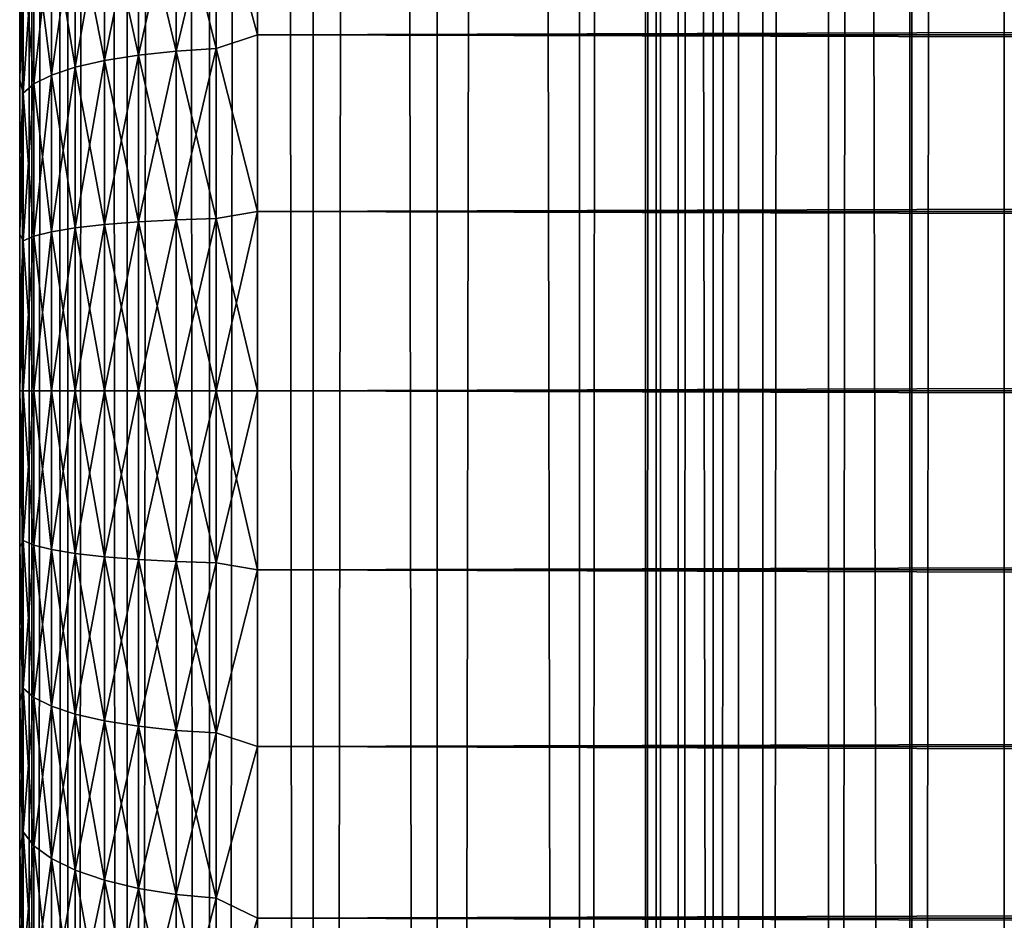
# Model space of a CAD drawing. Extents: x -265 to 265, y 0 to 747.
# Tile 44 of 256: x -265 to -256.72, y 155.55 to 163.12. Entities that reach past the tile are written whole.
import ezdxf

# ---------------------------------------------------------------- set-up
doc = ezdxf.new("R2010")
doc.units = 0
doc.header["$LTSCALE"] = 65.185185
for name, color, linetype in [('34', 7, 'CONTINUOUS'), ('35', 7, 'CONTINUOUS'), ('36', 7, 'CONTINUOUS'), ('37', 7, 'CONTINUOUS'), ('38', 7, 'CONTINUOUS'), ('51', 7, 'CONTINUOUS'), ('52', 7, 'CONTINUOUS')]:
    doc.layers.add(name, color=color, linetype=linetype)

msp = doc.modelspace()

# ---------------------------------------------------------------- linework, layer by layer
at = {"layer": '34', "color": 7, "linetype": 'CONTINUOUS'}
for points in [[(-265, 163.2446, 17.5139), (-265, 162.6112, 17.3299), (-265, 163.2446, 37.4861), (-265, 163.2446, 17.5139)], [(-265, 163.2446, 37.4861), (-265, 162.6112, 17.3299), (-265, 162.6112, 37.6701), (-265, 163.2446, 37.4861)], [(-265, 162.6112, 17.3299), (-265, 161.9674, 17.186), (-265, 162.6112, 37.6701), (-265, 162.6112, 17.3299)], [(-265, 162.6112, 37.6701), (-265, 161.9674, 17.186), (-265, 161.9674, 37.814), (-265, 162.6112, 37.6701)], [(-265, 161.9674, 17.186), (-265, 161.3159, 17.0828), (-265, 161.9674, 37.814), (-265, 161.9674, 17.186)], [(-265, 161.9674, 37.814), (-265, 161.3159, 17.0828), (-265, 161.3159, 37.9172), (-265, 161.9674, 37.814)], [(-265, 161.3159, 17.0828), (-265, 160.6592, 17.0207), (-265, 161.3159, 37.9172), (-265, 161.3159, 17.0828)], [(-265, 161.3159, 37.9172), (-265, 160.6592, 17.0207), (-265, 160.6592, 37.9793), (-265, 161.3159, 37.9172)], [(-265, 160.6592, 17.0207), (-265, 160, 17), (-265, 160.6592, 37.9793), (-265, 160.6592, 17.0207)], [(-265, 160.6592, 37.9793), (-265, 160, 17), (-265, 160, 38), (-265, 160.6592, 37.9793)], [(-265, 160, 38), (-265, 160, 17), (-265, 159.3408, 17.0207), (-265, 160, 38)], [(-265, 159.3408, 37.9793), (-265, 160, 38), (-265, 159.3408, 17.0207), (-265, 159.3408, 37.9793)], [(-265, 158.6841, 37.9172), (-265, 159.3408, 37.9793), (-265, 158.6841, 17.0828), (-265, 158.6841, 37.9172)], [(-265, 158.6841, 17.0828), (-265, 159.3408, 37.9793), (-265, 159.3408, 17.0207), (-265, 158.6841, 17.0828)], [(-265, 158.0326, 37.814), (-265, 158.6841, 37.9172), (-265, 158.0326, 17.186), (-265, 158.0326, 37.814)], [(-265, 158.0326, 17.186), (-265, 158.6841, 37.9172), (-265, 158.6841, 17.0828), (-265, 158.0326, 17.186)], [(-265, 157.3888, 37.6701), (-265, 158.0326, 37.814), (-265, 157.3888, 17.3299), (-265, 157.3888, 37.6701)], [(-265, 157.3888, 17.3299), (-265, 158.0326, 37.814), (-265, 158.0326, 17.186), (-265, 157.3888, 17.3299)], [(-265, 156.7554, 37.4861), (-265, 157.3888, 37.6701), (-265, 156.7554, 17.5139), (-265, 156.7554, 37.4861)], [(-265, 156.7554, 17.5139), (-265, 157.3888, 37.6701), (-265, 157.3888, 17.3299), (-265, 156.7554, 17.5139)], [(-265, 156.1347, 37.2627), (-265, 156.7554, 37.4861), (-265, 156.1347, 17.7373), (-265, 156.1347, 37.2627)], [(-265, 156.1347, 17.7373), (-265, 156.7554, 37.4861), (-265, 156.7554, 17.5139), (-265, 156.1347, 17.7373)], [(-265, 155.5294, 37.0007), (-265, 156.1347, 37.2627), (-265, 155.5294, 17.9993), (-265, 155.5294, 37.0007)], [(-265, 155.5294, 17.9993), (-265, 156.1347, 37.2627), (-265, 156.1347, 17.7373), (-265, 155.5294, 17.9993)]]:
    msp.add_3dface(points, dxfattribs=at)
at = {"layer": '35', "color": 7, "linetype": 'CONTINUOUS'}
for points in [[(-263, 164.4326, 39.1877), (-263, 162.9914, 39.6368), (263, 164.4326, 39.1877), (-263, 164.4326, 39.1877)], [(263, 164.4326, 39.1877), (-263, 162.9914, 39.6368), (263, 162.9914, 39.6368), (263, 164.4326, 39.1877)], [(-263, 162.9914, 15.3632), (-263, 164.4326, 15.8123), (263, 162.9914, 15.3632), (-263, 162.9914, 15.3632)], [(263, 162.9914, 15.3632), (-263, 164.4326, 15.8123), (263, 164.4326, 15.8123), (263, 162.9914, 15.3632)], [(-263, 162.9914, 39.6368), (-263, 161.5067, 39.9089), (263, 162.9914, 39.6368), (-263, 162.9914, 39.6368)], [(263, 162.9914, 39.6368), (-263, 161.5067, 39.9089), (263, 161.5067, 39.9089), (263, 162.9914, 39.6368)], [(-263, 161.5067, 15.0911), (-263, 162.9914, 15.3632), (263, 161.5067, 15.0911), (-263, 161.5067, 15.0911)], [(263, 161.5067, 15.0911), (-263, 162.9914, 15.3632), (263, 162.9914, 15.3632), (263, 161.5067, 15.0911)], [(-263, 161.5067, 39.9089), (-263, 160, 40), (263, 161.5067, 39.9089), (-263, 161.5067, 39.9089)], [(263, 161.5067, 39.9089), (-263, 160, 40), (263, 160, 40), (263, 161.5067, 39.9089)], [(-263, 160, 15), (-263, 161.5067, 15.0911), (263, 160, 15), (-263, 160, 15)], [(263, 160, 15), (-263, 161.5067, 15.0911), (263, 161.5067, 15.0911), (263, 160, 15)]]:
    msp.add_3dface(points, dxfattribs=at)
at = {"layer": '36', "color": 7, "linetype": 'CONTINUOUS'}
for points in [[(263, 160, 40), (-263, 160, 40), (-263, 158.4933, 39.9089), (263, 160, 40)], [(-263, 160, 15), (263, 160, 15), (263, 158.4933, 15.0911), (-263, 160, 15)], [(-263, 158.4933, 15.0911), (-263, 160, 15), (263, 158.4933, 15.0911), (-263, 158.4933, 15.0911)], [(263, 160, 40), (-263, 158.4933, 39.9089), (263, 158.4933, 39.9089), (263, 160, 40)], [(-263, 157.0086, 15.3632), (-263, 158.4933, 15.0911), (263, 157.0086, 15.3632), (-263, 157.0086, 15.3632)], [(263, 157.0086, 15.3632), (-263, 158.4933, 15.0911), (263, 158.4933, 15.0911), (263, 157.0086, 15.3632)], [(-263, 158.4933, 39.9089), (-263, 157.0086, 39.6368), (263, 158.4933, 39.9089), (-263, 158.4933, 39.9089)], [(263, 158.4933, 39.9089), (-263, 157.0086, 39.6368), (263, 157.0086, 39.6368), (263, 158.4933, 39.9089)], [(-263, 155.5674, 15.8123), (-263, 157.0086, 15.3632), (263, 155.5674, 15.8123), (-263, 155.5674, 15.8123)], [(263, 155.5674, 15.8123), (-263, 157.0086, 15.3632), (263, 157.0086, 15.3632), (263, 155.5674, 15.8123)], [(-263, 157.0086, 39.6368), (-263, 155.5674, 39.1877), (263, 157.0086, 39.6368), (-263, 157.0086, 39.6368)], [(263, 157.0086, 39.6368), (-263, 155.5674, 39.1877), (263, 155.5674, 39.1877), (263, 157.0086, 39.6368)], [(-263, 154.191, 16.4318), (-263, 155.5674, 15.8123), (263, 154.191, 16.4318), (-263, 154.191, 16.4318)], [(263, 154.191, 16.4318), (-263, 155.5674, 15.8123), (263, 155.5674, 15.8123), (263, 154.191, 16.4318)], [(-263, 155.5674, 39.1877), (-263, 154.191, 38.5682), (263, 155.5674, 39.1877), (-263, 155.5674, 39.1877)], [(263, 155.5674, 39.1877), (-263, 154.191, 38.5682), (263, 154.191, 38.5682), (263, 155.5674, 39.1877)]]:
    msp.add_3dface(points, dxfattribs=at)
at = {"layer": '37', "color": 7, "linetype": 'CONTINUOUS'}
for points in [[(-263, 162.9914, 39.6368), (-263, 164.4326, 39.1877), (-263.3473, 164.2649, 39.2176), (-263, 162.9914, 39.6368)], [(-263, 164.4326, 15.8123), (-263, 162.9914, 15.3632), (-263.3473, 164.2649, 15.7824), (-263, 164.4326, 15.8123)], [(-263.6844, 162.8549, 15.4544), (-264.0006, 164.1835, 16.006), (-263.6844, 164.234, 15.8673), (-263.6844, 162.8549, 15.4544)], [(-264.0006, 164.1835, 38.994), (-264.0006, 162.8208, 39.402), (-263.6844, 164.234, 39.1327), (-264.0006, 164.1835, 38.994)], [(-263.6844, 164.234, 39.1327), (-264.0006, 162.8208, 39.402), (-263.6844, 162.8549, 39.5456), (-263.6844, 164.234, 39.1327)], [(-263.3473, 162.8757, 15.3665), (-263.6844, 164.234, 15.8673), (-263.3473, 164.2649, 15.7824), (-263.3473, 162.8757, 15.3665)], [(-263.6844, 164.234, 39.1327), (-263.6844, 162.8549, 39.5456), (-263.3473, 164.2649, 39.2176), (-263.6844, 164.234, 39.1327)], [(-263.3473, 164.2649, 39.2176), (-263.6844, 162.8549, 39.5456), (-263.3473, 162.8757, 39.6335), (-263.3473, 164.2649, 39.2176)], [(-263.6844, 162.8549, 15.4544), (-263.6844, 164.234, 15.8673), (-263.3473, 162.8757, 15.3665), (-263.6844, 162.8549, 15.4544)], [(-263, 162.9914, 39.6368), (-263.3473, 164.2649, 39.2176), (-263.3473, 162.8757, 39.6335), (-263, 162.9914, 39.6368)], [(-263, 162.9914, 15.3632), (-263.3473, 162.8757, 15.3665), (-263.3473, 164.2649, 15.7824), (-263, 162.9914, 15.3632)], [(-264.0006, 162.8208, 15.598), (-264.2864, 164.115, 16.1942), (-264.0006, 164.1835, 16.006), (-264.0006, 162.8208, 15.598)], [(-264.2864, 164.115, 38.8058), (-264.2864, 162.7746, 39.2071), (-264.0006, 164.1835, 38.994), (-264.2864, 164.115, 38.8058)], [(-264.0006, 164.1835, 38.994), (-264.2864, 162.7746, 39.2071), (-264.0006, 162.8208, 39.402), (-264.0006, 164.1835, 38.994)], [(-264.0006, 162.8208, 15.598), (-264.0006, 164.1835, 16.006), (-263.6844, 162.8549, 15.4544), (-264.0006, 162.8208, 15.598)], [(-264.2864, 162.7746, 15.7929), (-264.533, 164.0305, 16.4262), (-264.2864, 164.115, 16.1942), (-264.2864, 162.7746, 15.7929)], [(-264.533, 164.0305, 38.5738), (-264.533, 162.7177, 38.9669), (-264.2864, 164.115, 38.8058), (-264.533, 164.0305, 38.5738)], [(-264.2864, 164.115, 38.8058), (-264.533, 162.7177, 38.9669), (-264.2864, 162.7746, 39.2071), (-264.2864, 164.115, 38.8058)], [(-264.2864, 162.7746, 15.7929), (-264.2864, 164.115, 16.1942), (-264.0006, 162.8208, 15.598), (-264.2864, 162.7746, 15.7929)], [(-264.533, 162.7177, 16.0331), (-264.7329, 163.9327, 16.695), (-264.533, 164.0305, 16.4262), (-264.533, 162.7177, 16.0331)], [(-264.7329, 163.9327, 38.305), (-264.7329, 162.6517, 38.6885), (-264.533, 164.0305, 38.5738), (-264.7329, 163.9327, 38.305)], [(-264.533, 164.0305, 38.5738), (-264.7329, 162.6517, 38.6885), (-264.533, 162.7177, 38.9669), (-264.533, 164.0305, 38.5738)], [(-264.533, 162.7177, 16.0331), (-264.533, 164.0305, 16.4262), (-264.2864, 162.7746, 15.7929), (-264.533, 162.7177, 16.0331)], [(-264.7329, 162.6517, 16.3115), (-264.8801, 163.8245, 16.9923), (-264.7329, 163.9327, 16.695), (-264.7329, 162.6517, 16.3115)], [(-264.8801, 163.8245, 38.0077), (-264.8801, 162.5788, 38.3807), (-264.7329, 163.9327, 38.305), (-264.8801, 163.8245, 38.0077)], [(-264.7329, 163.9327, 38.305), (-264.8801, 162.5788, 38.3807), (-264.7329, 162.6517, 38.6885), (-264.7329, 163.9327, 38.305)], [(-264.7329, 162.6517, 16.3115), (-264.7329, 163.9327, 16.695), (-264.533, 162.7177, 16.0331), (-264.7329, 162.6517, 16.3115)], [(-264.8801, 162.5788, 16.6193), (-264.97, 163.7092, 17.3091), (-264.8801, 163.8245, 16.9923), (-264.8801, 162.5788, 16.6193)], [(-264.97, 163.7092, 37.6909), (-264.97, 162.501, 38.0526), (-264.8801, 163.8245, 38.0077), (-264.97, 163.7092, 37.6909)], [(-264.8801, 163.8245, 38.0077), (-264.97, 162.501, 38.0526), (-264.8801, 162.5788, 38.3807), (-264.8801, 163.8245, 38.0077)], [(-264.8801, 162.5788, 16.6193), (-264.8801, 163.8245, 16.9923), (-264.7329, 162.6517, 16.3115), (-264.8801, 162.5788, 16.6193)], [(-264.97, 162.501, 16.9474), (-265, 163.2446, 17.5139), (-264.97, 163.7092, 17.3091), (-264.97, 162.501, 16.9474)], [(-265, 163.2446, 37.4861), (-265, 162.6112, 37.6701), (-264.97, 163.7092, 37.6909), (-265, 163.2446, 37.4861)], [(-264.97, 163.7092, 37.6909), (-265, 162.6112, 37.6701), (-264.97, 162.501, 38.0526), (-264.97, 163.7092, 37.6909)], [(-264.97, 162.501, 16.9474), (-264.97, 163.7092, 17.3091), (-264.8801, 162.5788, 16.6193), (-264.97, 162.501, 16.9474)], [(-265, 162.6112, 17.3299), (-265, 163.2446, 17.5139), (-264.97, 162.501, 16.9474), (-265, 162.6112, 17.3299)], [(-263, 161.5067, 39.9089), (-263, 162.9914, 39.6368), (-263.3473, 162.8757, 39.6335), (-263, 161.5067, 39.9089)], [(-263, 162.9914, 15.3632), (-263, 161.5067, 15.0911), (-263.3473, 162.8757, 15.3665), (-263, 162.9914, 15.3632)], [(-263.3473, 161.4476, 15.1147), (-263.6844, 162.8549, 15.4544), (-263.3473, 162.8757, 15.3665), (-263.3473, 161.4476, 15.1147)], [(-263.6844, 162.8549, 39.5456), (-263.6844, 161.4371, 39.7956), (-263.3473, 162.8757, 39.6335), (-263.6844, 162.8549, 39.5456)], [(-263.3473, 162.8757, 39.6335), (-263.6844, 161.4371, 39.7956), (-263.3473, 161.4476, 39.8853), (-263.3473, 162.8757, 39.6335)], [(-263, 161.5067, 39.9089), (-263.3473, 162.8757, 39.6335), (-263.3473, 161.4476, 39.8853), (-263, 161.5067, 39.9089)], [(-263, 161.5067, 15.0911), (-263.3473, 161.4476, 15.1147), (-263.3473, 162.8757, 15.3665), (-263, 161.5067, 15.0911)], [(-264.0006, 161.42, 15.351), (-264.2864, 162.7746, 15.7929), (-264.0006, 162.8208, 15.598), (-264.0006, 161.42, 15.351)], [(-264.2864, 162.7746, 39.2071), (-264.2864, 161.3968, 39.4501), (-264.0006, 162.8208, 39.402), (-264.2864, 162.7746, 39.2071)], [(-264.0006, 162.8208, 39.402), (-264.2864, 161.3968, 39.4501), (-264.0006, 161.42, 39.649), (-264.0006, 162.8208, 39.402)], [(-263.6844, 161.4371, 15.2044), (-264.0006, 162.8208, 15.598), (-263.6844, 162.8549, 15.4544), (-263.6844, 161.4371, 15.2044)], [(-264.0006, 162.8208, 39.402), (-264.0006, 161.42, 39.649), (-263.6844, 162.8549, 39.5456), (-264.0006, 162.8208, 39.402)], [(-263.6844, 162.8549, 39.5456), (-264.0006, 161.42, 39.649), (-263.6844, 161.4371, 39.7956), (-263.6844, 162.8549, 39.5456)], [(-264.0006, 161.42, 15.351), (-264.0006, 162.8208, 15.598), (-263.6844, 161.4371, 15.2044), (-264.0006, 161.42, 15.351)], [(-263.6844, 161.4371, 15.2044), (-263.6844, 162.8549, 15.4544), (-263.3473, 161.4476, 15.1147), (-263.6844, 161.4371, 15.2044)], [(-264.533, 161.3681, 15.7952), (-264.7329, 162.6517, 16.3115), (-264.533, 162.7177, 16.0331), (-264.533, 161.3681, 15.7952)], [(-264.7329, 162.6517, 38.6885), (-264.7329, 161.3349, 38.9207), (-264.533, 162.7177, 38.9669), (-264.7329, 162.6517, 38.6885)], [(-264.533, 162.7177, 38.9669), (-264.7329, 161.3349, 38.9207), (-264.533, 161.3681, 39.2048), (-264.533, 162.7177, 38.9669)], [(-264.2864, 161.3968, 15.5499), (-264.533, 162.7177, 16.0331), (-264.2864, 162.7746, 15.7929), (-264.2864, 161.3968, 15.5499)], [(-264.533, 162.7177, 38.9669), (-264.533, 161.3681, 39.2048), (-264.2864, 162.7746, 39.2071), (-264.533, 162.7177, 38.9669)], [(-264.2864, 162.7746, 39.2071), (-264.533, 161.3681, 39.2048), (-264.2864, 161.3968, 39.4501), (-264.2864, 162.7746, 39.2071)], [(-264.533, 161.3681, 15.7952), (-264.533, 162.7177, 16.0331), (-264.2864, 161.3968, 15.5499), (-264.533, 161.3681, 15.7952)], [(-264.2864, 161.3968, 15.5499), (-264.2864, 162.7746, 15.7929), (-264.0006, 161.42, 15.351), (-264.2864, 161.3968, 15.5499)], [(-264.7329, 161.3349, 16.0793), (-264.8801, 162.5788, 16.6193), (-264.7329, 162.6517, 16.3115), (-264.7329, 161.3349, 16.0793)], [(-264.8801, 162.5788, 38.3807), (-264.8801, 161.2982, 38.6065), (-264.7329, 162.6517, 38.6885), (-264.8801, 162.5788, 38.3807)], [(-264.7329, 162.6517, 38.6885), (-264.8801, 161.2982, 38.6065), (-264.7329, 161.3349, 38.9207), (-264.7329, 162.6517, 38.6885)], [(-264.7329, 161.3349, 16.0793), (-264.7329, 162.6517, 16.3115), (-264.533, 161.3681, 15.7952), (-264.7329, 161.3349, 16.0793)], [(-265, 161.9674, 17.186), (-265, 162.6112, 17.3299), (-264.97, 162.501, 16.9474), (-265, 161.9674, 17.186)], [(-265, 162.6112, 37.6701), (-265, 161.9674, 37.814), (-264.97, 162.501, 38.0526), (-265, 162.6112, 37.6701)], [(-264.8801, 161.2982, 16.3935), (-264.97, 162.501, 16.9474), (-264.8801, 162.5788, 16.6193), (-264.8801, 161.2982, 16.3935)], [(-264.97, 162.501, 38.0526), (-264.97, 161.259, 38.2716), (-264.8801, 162.5788, 38.3807), (-264.97, 162.501, 38.0526)], [(-264.8801, 162.5788, 38.3807), (-264.97, 161.259, 38.2716), (-264.8801, 161.2982, 38.6065), (-264.8801, 162.5788, 38.3807)], [(-264.8801, 161.2982, 16.3935), (-264.8801, 162.5788, 16.6193), (-264.7329, 161.3349, 16.0793), (-264.8801, 161.2982, 16.3935)], [(-264.97, 161.259, 16.7284), (-265, 161.9674, 17.186), (-264.97, 162.501, 16.9474), (-264.97, 161.259, 16.7284)], [(-265, 161.9674, 37.814), (-265, 161.3159, 37.9172), (-264.97, 162.501, 38.0526), (-265, 161.9674, 37.814)], [(-264.97, 162.501, 38.0526), (-265, 161.3159, 37.9172), (-264.97, 161.259, 38.2716), (-264.97, 162.501, 38.0526)], [(-264.97, 161.259, 16.7284), (-264.97, 162.501, 16.9474), (-264.8801, 161.2982, 16.3935), (-264.97, 161.259, 16.7284)], [(-265, 161.3159, 17.0828), (-265, 161.9674, 17.186), (-264.97, 161.259, 16.7284), (-265, 161.3159, 17.0828)], [(-263, 160, 40), (-263, 161.5067, 39.9089), (-263.3473, 160, 39.9696), (-263, 160, 40)], [(-263.3473, 160, 39.9696), (-263, 161.5067, 39.9089), (-263.3473, 161.4476, 39.8853), (-263.3473, 160, 39.9696)], [(-263, 161.5067, 15.0911), (-263, 160, 15), (-263.3473, 161.4476, 15.1147), (-263, 161.5067, 15.0911)], [(-264.533, 160, 39.2845), (-264.2864, 160, 39.5314), (-264.2864, 161.3968, 39.4501), (-264.533, 160, 39.2845)], [(-264.533, 161.3681, 39.2048), (-264.533, 160, 39.2845), (-264.2864, 161.3968, 39.4501), (-264.533, 161.3681, 39.2048)], [(-264.2864, 160, 15.4686), (-264.533, 161.3681, 15.7952), (-264.2864, 161.3968, 15.5499), (-264.2864, 160, 15.4686)], [(-264.2864, 160, 39.5314), (-264.0006, 160, 39.7317), (-264.0006, 161.42, 39.649), (-264.2864, 160, 39.5314)], [(-264.2864, 161.3968, 39.4501), (-264.2864, 160, 39.5314), (-264.0006, 161.42, 39.649), (-264.2864, 161.3968, 39.4501)], [(-264.0006, 160, 15.2683), (-264.2864, 161.3968, 15.5499), (-264.0006, 161.42, 15.351), (-264.0006, 160, 15.2683)], [(-264.0006, 160, 15.2683), (-264.2864, 160, 15.4686), (-264.2864, 161.3968, 15.5499), (-264.0006, 160, 15.2683)], [(-264.0006, 160, 39.7317), (-263.6844, 160, 39.8793), (-263.6844, 161.4371, 39.7956), (-264.0006, 160, 39.7317)], [(-264.0006, 161.42, 39.649), (-264.0006, 160, 39.7317), (-263.6844, 161.4371, 39.7956), (-264.0006, 161.42, 39.649)], [(-263.6844, 160, 15.1207), (-264.0006, 161.42, 15.351), (-263.6844, 161.4371, 15.2044), (-263.6844, 160, 15.1207)], [(-263.6844, 160, 15.1207), (-264.0006, 160, 15.2683), (-264.0006, 161.42, 15.351), (-263.6844, 160, 15.1207)], [(-263.6844, 160, 39.8793), (-263.3473, 160, 39.9696), (-263.3473, 161.4476, 39.8853), (-263.6844, 160, 39.8793)], [(-263.6844, 161.4371, 39.7956), (-263.6844, 160, 39.8793), (-263.3473, 161.4476, 39.8853), (-263.6844, 161.4371, 39.7956)], [(-263.3473, 160, 15.0304), (-263.6844, 161.4371, 15.2044), (-263.3473, 161.4476, 15.1147), (-263.3473, 160, 15.0304)], [(-263.3473, 160, 15.0304), (-263.6844, 160, 15.1207), (-263.6844, 161.4371, 15.2044), (-263.3473, 160, 15.0304)], [(-263, 160, 15), (-263.3473, 160, 15.0304), (-263.3473, 161.4476, 15.1147), (-263, 160, 15)], [(-265, 160.6592, 17.0207), (-265, 161.3159, 17.0828), (-264.97, 161.259, 16.7284), (-265, 160.6592, 17.0207)], [(-265, 161.3159, 37.9172), (-265, 160.6592, 37.9793), (-264.97, 161.259, 38.2716), (-265, 161.3159, 37.9172)], [(-264.8801, 160, 38.6821), (-264.7329, 160, 38.9985), (-264.7329, 161.3349, 38.9207), (-264.8801, 160, 38.6821)], [(-264.8801, 161.2982, 38.6065), (-264.8801, 160, 38.6821), (-264.7329, 161.3349, 38.9207), (-264.8801, 161.2982, 38.6065)], [(-264.7329, 160, 16.0015), (-264.8801, 161.2982, 16.3935), (-264.7329, 161.3349, 16.0793), (-264.7329, 160, 16.0015)], [(-264.7329, 160, 38.9985), (-264.533, 160, 39.2845), (-264.533, 161.3681, 39.2048), (-264.7329, 160, 38.9985)], [(-264.7329, 161.3349, 38.9207), (-264.7329, 160, 38.9985), (-264.533, 161.3681, 39.2048), (-264.7329, 161.3349, 38.9207)], [(-264.533, 160, 15.7155), (-264.7329, 161.3349, 16.0793), (-264.533, 161.3681, 15.7952), (-264.533, 160, 15.7155)], [(-264.533, 160, 15.7155), (-264.7329, 160, 16.0015), (-264.7329, 161.3349, 16.0793), (-264.533, 160, 15.7155)], [(-264.2864, 160, 15.4686), (-264.533, 160, 15.7155), (-264.533, 161.3681, 15.7952), (-264.2864, 160, 15.4686)], [(-264.97, 160, 16.6551), (-265, 160.6592, 17.0207), (-264.97, 161.259, 16.7284), (-264.97, 160, 16.6551)], [(-265, 160.6592, 37.9793), (-265, 160, 38), (-264.97, 161.259, 38.2716), (-265, 160.6592, 37.9793)], [(-265, 160, 38), (-264.97, 160, 38.3449), (-264.97, 161.259, 38.2716), (-265, 160, 38)], [(-264.97, 160, 38.3449), (-264.8801, 160, 38.6821), (-264.8801, 161.2982, 38.6065), (-264.97, 160, 38.3449)], [(-264.97, 161.259, 38.2716), (-264.97, 160, 38.3449), (-264.8801, 161.2982, 38.6065), (-264.97, 161.259, 38.2716)], [(-264.8801, 160, 16.3179), (-264.97, 161.259, 16.7284), (-264.8801, 161.2982, 16.3935), (-264.8801, 160, 16.3179)], [(-264.8801, 160, 16.3179), (-264.97, 160, 16.6551), (-264.97, 161.259, 16.7284), (-264.8801, 160, 16.3179)], [(-264.7329, 160, 16.0015), (-264.8801, 160, 16.3179), (-264.8801, 161.2982, 16.3935), (-264.7329, 160, 16.0015)], [(-265, 160, 17), (-265, 160.6592, 17.0207), (-264.97, 160, 16.6551), (-265, 160, 17)]]:
    msp.add_3dface(points, dxfattribs=at)
at = {"layer": '38', "color": 7, "linetype": 'CONTINUOUS'}
for points in [[(-265, 159.3408, 17.0207), (-265, 160, 17), (-264.97, 158.741, 16.7284), (-265, 159.3408, 17.0207)], [(-264.97, 158.741, 16.7284), (-265, 160, 17), (-264.97, 160, 16.6551), (-264.97, 158.741, 16.7284)], [(-265, 160, 38), (-265, 159.3408, 37.9793), (-264.97, 160, 38.3449), (-265, 160, 38)], [(-264.97, 160, 38.3449), (-265, 159.3408, 37.9793), (-264.97, 158.741, 38.2716), (-264.97, 160, 38.3449)], [(-264.97, 160, 38.3449), (-264.97, 158.741, 38.2716), (-264.8801, 160, 38.6821), (-264.97, 160, 38.3449)], [(-264.8801, 160, 38.6821), (-264.97, 158.741, 38.2716), (-264.8801, 158.7018, 38.6065), (-264.8801, 160, 38.6821)], [(-264.97, 158.741, 16.7284), (-264.97, 160, 16.6551), (-264.8801, 158.7018, 16.3935), (-264.97, 158.741, 16.7284)], [(-264.8801, 158.7018, 16.3935), (-264.97, 160, 16.6551), (-264.8801, 160, 16.3179), (-264.8801, 158.7018, 16.3935)], [(-264.8801, 160, 38.6821), (-264.8801, 158.7018, 38.6065), (-264.7329, 160, 38.9985), (-264.8801, 160, 38.6821)], [(-264.7329, 160, 38.9985), (-264.8801, 158.7018, 38.6065), (-264.7329, 158.6651, 38.9207), (-264.7329, 160, 38.9985)], [(-264.8801, 158.7018, 16.3935), (-264.8801, 160, 16.3179), (-264.7329, 158.6651, 16.0793), (-264.8801, 158.7018, 16.3935)], [(-264.7329, 158.6651, 16.0793), (-264.8801, 160, 16.3179), (-264.7329, 160, 16.0015), (-264.7329, 158.6651, 16.0793)], [(-264.7329, 160, 38.9985), (-264.7329, 158.6651, 38.9207), (-264.533, 160, 39.2845), (-264.7329, 160, 38.9985)], [(-264.533, 160, 39.2845), (-264.7329, 158.6651, 38.9207), (-264.533, 158.6319, 39.2048), (-264.533, 160, 39.2845)], [(-264.7329, 158.6651, 16.0793), (-264.7329, 160, 16.0015), (-264.533, 158.6319, 15.7952), (-264.7329, 158.6651, 16.0793)], [(-264.533, 158.6319, 15.7952), (-264.7329, 160, 16.0015), (-264.533, 160, 15.7155), (-264.533, 158.6319, 15.7952)], [(-264.533, 160, 39.2845), (-264.533, 158.6319, 39.2048), (-264.2864, 160, 39.5314), (-264.533, 160, 39.2845)], [(-264.2864, 160, 39.5314), (-264.533, 158.6319, 39.2048), (-264.2864, 158.6032, 39.4501), (-264.2864, 160, 39.5314)], [(-264.533, 158.6319, 15.7952), (-264.533, 160, 15.7155), (-264.2864, 158.6032, 15.5499), (-264.533, 158.6319, 15.7952)], [(-264.2864, 158.6032, 15.5499), (-264.533, 160, 15.7155), (-264.2864, 160, 15.4686), (-264.2864, 158.6032, 15.5499)], [(-264.2864, 160, 39.5314), (-264.2864, 158.6032, 39.4501), (-264.0006, 160, 39.7317), (-264.2864, 160, 39.5314)], [(-264.0006, 160, 39.7317), (-264.2864, 158.6032, 39.4501), (-264.0006, 158.58, 39.649), (-264.0006, 160, 39.7317)], [(-264.2864, 158.6032, 15.5499), (-264.2864, 160, 15.4686), (-264.0006, 158.58, 15.351), (-264.2864, 158.6032, 15.5499)], [(-264.0006, 158.58, 15.351), (-264.2864, 160, 15.4686), (-264.0006, 160, 15.2683), (-264.0006, 158.58, 15.351)], [(-264.0006, 160, 39.7317), (-264.0006, 158.58, 39.649), (-263.6844, 160, 39.8793), (-264.0006, 160, 39.7317)], [(-263.6844, 160, 39.8793), (-264.0006, 158.58, 39.649), (-263.6844, 158.5629, 39.7956), (-263.6844, 160, 39.8793)], [(-264.0006, 158.58, 15.351), (-264.0006, 160, 15.2683), (-263.6844, 158.5629, 15.2044), (-264.0006, 158.58, 15.351)], [(-263.6844, 158.5629, 15.2044), (-264.0006, 160, 15.2683), (-263.6844, 160, 15.1207), (-263.6844, 158.5629, 15.2044)], [(-263.6844, 160, 39.8793), (-263.6844, 158.5629, 39.7956), (-263.3473, 160, 39.9696), (-263.6844, 160, 39.8793)], [(-263.3473, 160, 39.9696), (-263.6844, 158.5629, 39.7956), (-263.3473, 158.5524, 39.8853), (-263.3473, 160, 39.9696)], [(-263.6844, 158.5629, 15.2044), (-263.6844, 160, 15.1207), (-263.3473, 158.5524, 15.1147), (-263.6844, 158.5629, 15.2044)], [(-263.3473, 158.5524, 15.1147), (-263.6844, 160, 15.1207), (-263.3473, 160, 15.0304), (-263.3473, 158.5524, 15.1147)], [(-263, 158.4933, 39.9089), (-263, 160, 40), (-263.3473, 158.5524, 39.8853), (-263, 158.4933, 39.9089)], [(-263, 160, 40), (-263.3473, 160, 39.9696), (-263.3473, 158.5524, 39.8853), (-263, 160, 40)], [(-263, 160, 15), (-263, 158.4933, 15.0911), (-263.3473, 160, 15.0304), (-263, 160, 15)], [(-263, 158.4933, 15.0911), (-263.3473, 158.5524, 15.1147), (-263.3473, 160, 15.0304), (-263, 158.4933, 15.0911)], [(-265, 159.3408, 37.9793), (-265, 158.6841, 37.9172), (-264.97, 158.741, 38.2716), (-265, 159.3408, 37.9793)], [(-265, 158.6841, 17.0828), (-265, 159.3408, 17.0207), (-264.97, 158.741, 16.7284), (-265, 158.6841, 17.0828)], [(-265, 158.6841, 37.9172), (-265, 158.0326, 37.814), (-264.97, 158.741, 38.2716), (-265, 158.6841, 37.9172)], [(-264.97, 158.741, 38.2716), (-265, 158.0326, 37.814), (-264.97, 157.499, 38.0526), (-264.97, 158.741, 38.2716)], [(-264.97, 157.499, 16.9474), (-265, 158.6841, 17.0828), (-264.97, 158.741, 16.7284), (-264.97, 157.499, 16.9474)], [(-264.97, 158.741, 38.2716), (-264.97, 157.499, 38.0526), (-264.8801, 158.7018, 38.6065), (-264.97, 158.741, 38.2716)], [(-264.97, 157.499, 16.9474), (-264.97, 158.741, 16.7284), (-264.8801, 157.4212, 16.6193), (-264.97, 157.499, 16.9474)], [(-264.8801, 157.4212, 16.6193), (-264.97, 158.741, 16.7284), (-264.8801, 158.7018, 16.3935), (-264.8801, 157.4212, 16.6193)], [(-265, 158.0326, 17.186), (-265, 158.6841, 17.0828), (-264.97, 157.499, 16.9474), (-265, 158.0326, 17.186)], [(-264.8801, 158.7018, 38.6065), (-264.97, 157.499, 38.0526), (-264.8801, 157.4212, 38.3807), (-264.8801, 158.7018, 38.6065)], [(-264.8801, 158.7018, 38.6065), (-264.8801, 157.4212, 38.3807), (-264.7329, 158.6651, 38.9207), (-264.8801, 158.7018, 38.6065)], [(-264.8801, 157.4212, 16.6193), (-264.8801, 158.7018, 16.3935), (-264.7329, 157.3483, 16.3115), (-264.8801, 157.4212, 16.6193)], [(-264.7329, 157.3483, 16.3115), (-264.8801, 158.7018, 16.3935), (-264.7329, 158.6651, 16.0793), (-264.7329, 157.3483, 16.3115)], [(-264.7329, 158.6651, 38.9207), (-264.8801, 157.4212, 38.3807), (-264.7329, 157.3483, 38.6885), (-264.7329, 158.6651, 38.9207)], [(-264.7329, 158.6651, 38.9207), (-264.7329, 157.3483, 38.6885), (-264.533, 158.6319, 39.2048), (-264.7329, 158.6651, 38.9207)], [(-264.7329, 157.3483, 16.3115), (-264.7329, 158.6651, 16.0793), (-264.533, 157.2823, 16.0331), (-264.7329, 157.3483, 16.3115)], [(-264.533, 157.2823, 16.0331), (-264.7329, 158.6651, 16.0793), (-264.533, 158.6319, 15.7952), (-264.533, 157.2823, 16.0331)], [(-264.533, 158.6319, 39.2048), (-264.7329, 157.3483, 38.6885), (-264.533, 157.2823, 38.9669), (-264.533, 158.6319, 39.2048)], [(-264.533, 158.6319, 39.2048), (-264.533, 157.2823, 38.9669), (-264.2864, 158.6032, 39.4501), (-264.533, 158.6319, 39.2048)], [(-264.533, 157.2823, 16.0331), (-264.533, 158.6319, 15.7952), (-264.2864, 157.2254, 15.7929), (-264.533, 157.2823, 16.0331)], [(-264.2864, 157.2254, 15.7929), (-264.533, 158.6319, 15.7952), (-264.2864, 158.6032, 15.5499), (-264.2864, 157.2254, 15.7929)], [(-264.2864, 158.6032, 39.4501), (-264.533, 157.2823, 38.9669), (-264.2864, 157.2254, 39.2071), (-264.2864, 158.6032, 39.4501)], [(-264.2864, 158.6032, 39.4501), (-264.2864, 157.2254, 39.2071), (-264.0006, 158.58, 39.649), (-264.2864, 158.6032, 39.4501)], [(-264.2864, 157.2254, 15.7929), (-264.2864, 158.6032, 15.5499), (-264.0006, 157.1792, 15.598), (-264.2864, 157.2254, 15.7929)], [(-264.0006, 157.1792, 15.598), (-264.2864, 158.6032, 15.5499), (-264.0006, 158.58, 15.351), (-264.0006, 157.1792, 15.598)], [(-264.0006, 158.58, 39.649), (-264.2864, 157.2254, 39.2071), (-264.0006, 157.1792, 39.402), (-264.0006, 158.58, 39.649)], [(-264.0006, 158.58, 39.649), (-264.0006, 157.1792, 39.402), (-263.6844, 158.5629, 39.7956), (-264.0006, 158.58, 39.649)], [(-264.0006, 157.1792, 15.598), (-264.0006, 158.58, 15.351), (-263.6844, 157.1451, 15.4544), (-264.0006, 157.1792, 15.598)], [(-263.6844, 157.1451, 15.4544), (-264.0006, 158.58, 15.351), (-263.6844, 158.5629, 15.2044), (-263.6844, 157.1451, 15.4544)], [(-263.6844, 158.5629, 39.7956), (-264.0006, 157.1792, 39.402), (-263.6844, 157.1451, 39.5456), (-263.6844, 158.5629, 39.7956)], [(-263.6844, 158.5629, 39.7956), (-263.6844, 157.1451, 39.5456), (-263.3473, 158.5524, 39.8853), (-263.6844, 158.5629, 39.7956)], [(-263.6844, 157.1451, 15.4544), (-263.6844, 158.5629, 15.2044), (-263.3473, 157.1243, 15.3665), (-263.6844, 157.1451, 15.4544)], [(-263.3473, 157.1243, 15.3665), (-263.6844, 158.5629, 15.2044), (-263.3473, 158.5524, 15.1147), (-263.3473, 157.1243, 15.3665)], [(-263.3473, 158.5524, 39.8853), (-263.6844, 157.1451, 39.5456), (-263.3473, 157.1243, 39.6335), (-263.3473, 158.5524, 39.8853)], [(-263, 158.4933, 15.0911), (-263.3473, 157.1243, 15.3665), (-263.3473, 158.5524, 15.1147), (-263, 158.4933, 15.0911)], [(-263, 158.4933, 39.9089), (-263.3473, 158.5524, 39.8853), (-263.3473, 157.1243, 39.6335), (-263, 158.4933, 39.9089)], [(-263, 158.4933, 15.0911), (-263, 157.0086, 15.3632), (-263.3473, 157.1243, 15.3665), (-263, 158.4933, 15.0911)], [(-263, 157.0086, 39.6368), (-263, 158.4933, 39.9089), (-263.3473, 157.1243, 39.6335), (-263, 157.0086, 39.6368)], [(-265, 158.0326, 37.814), (-265, 157.3888, 37.6701), (-264.97, 157.499, 38.0526), (-265, 158.0326, 37.814)], [(-265, 157.3888, 17.3299), (-265, 158.0326, 17.186), (-264.97, 157.499, 16.9474), (-265, 157.3888, 17.3299)], [(-265, 157.3888, 37.6701), (-265, 156.7554, 37.4861), (-264.97, 157.499, 38.0526), (-265, 157.3888, 37.6701)], [(-264.97, 157.499, 38.0526), (-265, 156.7554, 37.4861), (-264.97, 156.2908, 37.6909), (-264.97, 157.499, 38.0526)], [(-264.97, 156.2908, 17.3091), (-265, 157.3888, 17.3299), (-264.97, 157.499, 16.9474), (-264.97, 156.2908, 17.3091)], [(-264.97, 157.499, 38.0526), (-264.97, 156.2908, 37.6909), (-264.8801, 157.4212, 38.3807), (-264.97, 157.499, 38.0526)], [(-264.97, 156.2908, 17.3091), (-264.97, 157.499, 16.9474), (-264.8801, 156.1755, 16.9923), (-264.97, 156.2908, 17.3091)], [(-264.8801, 156.1755, 16.9923), (-264.97, 157.499, 16.9474), (-264.8801, 157.4212, 16.6193), (-264.8801, 156.1755, 16.9923)], [(-264.8801, 157.4212, 38.3807), (-264.97, 156.2908, 37.6909), (-264.8801, 156.1755, 38.0077), (-264.8801, 157.4212, 38.3807)], [(-264.8801, 157.4212, 38.3807), (-264.8801, 156.1755, 38.0077), (-264.7329, 157.3483, 38.6885), (-264.8801, 157.4212, 38.3807)], [(-264.8801, 156.1755, 16.9923), (-264.8801, 157.4212, 16.6193), (-264.7329, 156.0673, 16.695), (-264.8801, 156.1755, 16.9923)], [(-264.7329, 156.0673, 16.695), (-264.8801, 157.4212, 16.6193), (-264.7329, 157.3483, 16.3115), (-264.7329, 156.0673, 16.695)], [(-265, 156.7554, 17.5139), (-265, 157.3888, 17.3299), (-264.97, 156.2908, 17.3091), (-265, 156.7554, 17.5139)], [(-264.7329, 157.3483, 38.6885), (-264.8801, 156.1755, 38.0077), (-264.7329, 156.0673, 38.305), (-264.7329, 157.3483, 38.6885)], [(-264.7329, 157.3483, 38.6885), (-264.7329, 156.0673, 38.305), (-264.533, 157.2823, 38.9669), (-264.7329, 157.3483, 38.6885)], [(-264.7329, 156.0673, 16.695), (-264.7329, 157.3483, 16.3115), (-264.533, 155.9695, 16.4262), (-264.7329, 156.0673, 16.695)], [(-264.533, 155.9695, 16.4262), (-264.7329, 157.3483, 16.3115), (-264.533, 157.2823, 16.0331), (-264.533, 155.9695, 16.4262)], [(-264.533, 157.2823, 38.9669), (-264.7329, 156.0673, 38.305), (-264.533, 155.9695, 38.5738), (-264.533, 157.2823, 38.9669)], [(-264.533, 157.2823, 38.9669), (-264.533, 155.9695, 38.5738), (-264.2864, 157.2254, 39.2071), (-264.533, 157.2823, 38.9669)], [(-264.533, 155.9695, 16.4262), (-264.533, 157.2823, 16.0331), (-264.2864, 155.885, 16.1942), (-264.533, 155.9695, 16.4262)], [(-264.2864, 155.885, 16.1942), (-264.533, 157.2823, 16.0331), (-264.2864, 157.2254, 15.7929), (-264.2864, 155.885, 16.1942)], [(-264.2864, 157.2254, 39.2071), (-264.533, 155.9695, 38.5738), (-264.2864, 155.885, 38.8058), (-264.2864, 157.2254, 39.2071)], [(-264.2864, 157.2254, 39.2071), (-264.2864, 155.885, 38.8058), (-264.0006, 157.1792, 39.402), (-264.2864, 157.2254, 39.2071)], [(-264.2864, 155.885, 16.1942), (-264.2864, 157.2254, 15.7929), (-264.0006, 155.8165, 16.006), (-264.2864, 155.885, 16.1942)], [(-264.0006, 155.8165, 16.006), (-264.2864, 157.2254, 15.7929), (-264.0006, 157.1792, 15.598), (-264.0006, 155.8165, 16.006)], [(-264.0006, 157.1792, 39.402), (-264.2864, 155.885, 38.8058), (-264.0006, 155.8165, 38.994), (-264.0006, 157.1792, 39.402)], [(-264.0006, 157.1792, 39.402), (-264.0006, 155.8165, 38.994), (-263.6844, 157.1451, 39.5456), (-264.0006, 157.1792, 39.402)], [(-264.0006, 155.8165, 16.006), (-264.0006, 157.1792, 15.598), (-263.6844, 155.766, 15.8673), (-264.0006, 155.8165, 16.006)], [(-263.6844, 155.766, 15.8673), (-264.0006, 157.1792, 15.598), (-263.6844, 157.1451, 15.4544), (-263.6844, 155.766, 15.8673)], [(-263.6844, 157.1451, 39.5456), (-264.0006, 155.8165, 38.994), (-263.6844, 155.766, 39.1327), (-263.6844, 157.1451, 39.5456)], [(-263.6844, 157.1451, 39.5456), (-263.6844, 155.766, 39.1327), (-263.3473, 157.1243, 39.6335), (-263.6844, 157.1451, 39.5456)], [(-263.6844, 155.766, 15.8673), (-263.6844, 157.1451, 15.4544), (-263.3473, 155.7351, 15.7824), (-263.6844, 155.766, 15.8673)], [(-263.3473, 155.7351, 15.7824), (-263.6844, 157.1451, 15.4544), (-263.3473, 157.1243, 15.3665), (-263.3473, 155.7351, 15.7824)], [(-263.3473, 157.1243, 39.6335), (-263.6844, 155.766, 39.1327), (-263.3473, 155.7351, 39.2176), (-263.3473, 157.1243, 39.6335)], [(-263, 157.0086, 15.3632), (-263.3473, 155.7351, 15.7824), (-263.3473, 157.1243, 15.3665), (-263, 157.0086, 15.3632)], [(-263, 157.0086, 39.6368), (-263.3473, 157.1243, 39.6335), (-263.3473, 155.7351, 39.2176), (-263, 157.0086, 39.6368)], [(-263, 157.0086, 15.3632), (-263, 155.5674, 15.8123), (-263.3473, 155.7351, 15.7824), (-263, 157.0086, 15.3632)], [(-263, 155.5674, 39.1877), (-263, 157.0086, 39.6368), (-263.3473, 155.7351, 39.2176), (-263, 155.5674, 39.1877)], [(-265, 156.7554, 37.4861), (-265, 156.1347, 37.2627), (-264.97, 156.2908, 37.6909), (-265, 156.7554, 37.4861)], [(-265, 156.1347, 17.7373), (-265, 156.7554, 17.5139), (-264.97, 156.2908, 17.3091), (-265, 156.1347, 17.7373)], [(-265, 156.1347, 37.2627), (-265, 155.5294, 37.0007), (-264.97, 156.2908, 37.6909), (-265, 156.1347, 37.2627)], [(-264.97, 156.2908, 37.6909), (-265, 155.5294, 37.0007), (-264.97, 155.1328, 37.1913), (-264.97, 156.2908, 37.6909)], [(-264.97, 155.1328, 17.8087), (-265, 156.1347, 17.7373), (-264.97, 156.2908, 17.3091), (-264.97, 155.1328, 17.8087)], [(-264.97, 156.2908, 37.6909), (-264.97, 155.1328, 37.1913), (-264.8801, 156.1755, 38.0077), (-264.97, 156.2908, 37.6909)], [(-264.97, 155.1328, 17.8087), (-264.97, 156.2908, 17.3091), (-264.8801, 154.9815, 17.5073), (-264.97, 155.1328, 17.8087)], [(-264.8801, 154.9815, 17.5073), (-264.97, 156.2908, 17.3091), (-264.8801, 156.1755, 16.9923), (-264.8801, 154.9815, 17.5073)], [(-264.8801, 156.1755, 38.0077), (-264.97, 155.1328, 37.1913), (-264.8801, 154.9815, 37.4927), (-264.8801, 156.1755, 38.0077)], [(-264.8801, 156.1755, 38.0077), (-264.8801, 154.9815, 37.4927), (-264.7329, 156.0673, 38.305), (-264.8801, 156.1755, 38.0077)], [(-264.8801, 154.9815, 17.5073), (-264.8801, 156.1755, 16.9923), (-264.7329, 154.8395, 17.2246), (-264.8801, 154.9815, 17.5073)], [(-264.7329, 154.8395, 17.2246), (-264.8801, 156.1755, 16.9923), (-264.7329, 156.0673, 16.695), (-264.7329, 154.8395, 17.2246)], [(-265, 155.5294, 17.9993), (-265, 156.1347, 17.7373), (-264.97, 155.1328, 17.8087), (-265, 155.5294, 17.9993)], [(-264.7329, 156.0673, 38.305), (-264.8801, 154.9815, 37.4927), (-264.7329, 154.8395, 37.7754), (-264.7329, 156.0673, 38.305)], [(-264.7329, 156.0673, 38.305), (-264.7329, 154.8395, 37.7754), (-264.533, 155.9695, 38.5738), (-264.7329, 156.0673, 38.305)], [(-264.7329, 154.8395, 17.2246), (-264.7329, 156.0673, 16.695), (-264.533, 154.7111, 16.969), (-264.7329, 154.8395, 17.2246)], [(-264.533, 154.7111, 16.969), (-264.7329, 156.0673, 16.695), (-264.533, 155.9695, 16.4262), (-264.533, 154.7111, 16.969)], [(-264.533, 155.9695, 38.5738), (-264.7329, 154.8395, 37.7754), (-264.533, 154.7111, 38.031), (-264.533, 155.9695, 38.5738)], [(-264.533, 155.9695, 38.5738), (-264.533, 154.7111, 38.031), (-264.2864, 155.885, 38.8058), (-264.533, 155.9695, 38.5738)], [(-264.533, 154.7111, 16.969), (-264.533, 155.9695, 16.4262), (-264.2864, 154.6003, 16.7483), (-264.533, 154.7111, 16.969)], [(-264.2864, 154.6003, 16.7483), (-264.533, 155.9695, 16.4262), (-264.2864, 155.885, 16.1942), (-264.2864, 154.6003, 16.7483)], [(-264.2864, 155.885, 38.8058), (-264.533, 154.7111, 38.031), (-264.2864, 154.6003, 38.2517), (-264.2864, 155.885, 38.8058)], [(-264.2864, 155.885, 38.8058), (-264.2864, 154.6003, 38.2517), (-264.0006, 155.8165, 38.994), (-264.2864, 155.885, 38.8058)], [(-264.2864, 154.6003, 16.7483), (-264.2864, 155.885, 16.1942), (-264.0006, 154.5104, 16.5694), (-264.2864, 154.6003, 16.7483)], [(-264.0006, 154.5104, 16.5694), (-264.2864, 155.885, 16.1942), (-264.0006, 155.8165, 16.006), (-264.0006, 154.5104, 16.5694)], [(-264.0006, 155.8165, 38.994), (-264.2864, 154.6003, 38.2517), (-264.0006, 154.5104, 38.4306), (-264.0006, 155.8165, 38.994)], [(-264.0006, 155.8165, 38.994), (-264.0006, 154.5104, 38.4306), (-263.6844, 155.766, 39.1327), (-264.0006, 155.8165, 38.994)], [(-264.0006, 154.5104, 16.5694), (-264.0006, 155.8165, 16.006), (-263.6844, 154.4442, 16.4375), (-264.0006, 154.5104, 16.5694)], [(-263.6844, 154.4442, 16.4375), (-264.0006, 155.8165, 16.006), (-263.6844, 155.766, 15.8673), (-263.6844, 154.4442, 16.4375)], [(-263.6844, 155.766, 39.1327), (-264.0006, 154.5104, 38.4306), (-263.6844, 154.4442, 38.5625), (-263.6844, 155.766, 39.1327)], [(-263.6844, 155.766, 39.1327), (-263.6844, 154.4442, 38.5625), (-263.3473, 155.7351, 39.2176), (-263.6844, 155.766, 39.1327)], [(-263.6844, 154.4442, 16.4375), (-263.6844, 155.766, 15.8673), (-263.3473, 154.4036, 16.3567), (-263.6844, 154.4442, 16.4375)], [(-263.3473, 154.4036, 16.3567), (-263.6844, 155.766, 15.8673), (-263.3473, 155.7351, 15.7824), (-263.3473, 154.4036, 16.3567)], [(-263.3473, 155.7351, 39.2176), (-263.6844, 154.4442, 38.5625), (-263.3473, 154.4036, 38.6433), (-263.3473, 155.7351, 39.2176)], [(-263, 155.5674, 15.8123), (-263.3473, 154.4036, 16.3567), (-263.3473, 155.7351, 15.7824), (-263, 155.5674, 15.8123)], [(-263, 155.5674, 39.1877), (-263.3473, 155.7351, 39.2176), (-263.3473, 154.4036, 38.6433), (-263, 155.5674, 39.1877)], [(-263, 155.5674, 15.8123), (-263, 154.191, 16.4318), (-263.3473, 154.4036, 16.3567), (-263, 155.5674, 15.8123)], [(-263, 154.191, 38.5682), (-263, 155.5674, 39.1877), (-263.3473, 154.4036, 38.6433), (-263, 154.191, 38.5682)]]:
    msp.add_3dface(points, dxfattribs=at)
at = {"layer": '51', "color": 7, "linetype": 'CONTINUOUS'}
for points in [[(-265, 1), (-264.8986, 1, 1.7414), (-265, 739), (-265, 1)], [(-265, 739), (-264.8986, 1, 1.7414), (-264.8986, 739, 1.7414), (-265, 739)], [(-264.8986, 1, 1.7414), (-264.5957, 1, 3.4592), (-264.8986, 739, 1.7414), (-264.8986, 1, 1.7414)], [(-264.8986, 739, 1.7414), (-264.5957, 1, 3.4592), (-264.5957, 739, 3.4592), (-264.8986, 739, 1.7414)], [(-264.5957, 1, 3.4592), (-264.0954, 1, 5.1303), (-264.5957, 739, 3.4592), (-264.5957, 1, 3.4592)], [(-264.5957, 739, 3.4592), (-264.0954, 1, 5.1303), (-264.0954, 739, 5.1303), (-264.5957, 739, 3.4592)], [(-264.0954, 1, 5.1303), (-263.4045, 1, 6.732), (-264.0954, 739, 5.1303), (-264.0954, 1, 5.1303)], [(-264.0954, 739, 5.1303), (-263.4045, 1, 6.732), (-263.4045, 739, 6.732), (-264.0954, 739, 5.1303)], [(-263.4045, 1, 6.732), (-262.5323, 1, 8.2426), (-263.4045, 739, 6.732), (-263.4045, 1, 6.732)], [(-263.4045, 739, 6.732), (-262.5323, 1, 8.2426), (-262.5323, 739, 8.2426), (-263.4045, 739, 6.732)], [(-262.5323, 1, 8.2426), (-261.4907, 1, 9.6418), (-262.5323, 739, 8.2426), (-262.5323, 1, 8.2426)], [(-262.5323, 739, 8.2426), (-261.4907, 1, 9.6418), (-261.4907, 739, 9.6418), (-262.5323, 739, 8.2426)], [(-261.4907, 1, 9.6418), (-260.2936, 1, 10.9106), (-261.4907, 739, 9.6418), (-261.4907, 1, 9.6418)], [(-261.4907, 739, 9.6418), (-260.2936, 1, 10.9106), (-260.2936, 739, 10.9106), (-261.4907, 739, 9.6418)], [(-260.2936, 1, 10.9106), (-258.9574, 1, 12.0318), (-260.2936, 739, 10.9106), (-260.2936, 1, 10.9106)], [(-260.2936, 739, 10.9106), (-258.9574, 1, 12.0318), (-258.9574, 739, 12.0318), (-260.2936, 739, 10.9106)], [(-258.9574, 1, 12.0318), (-257.5, 1, 12.9904), (-258.9574, 739, 12.0318), (-258.9574, 1, 12.0318)], [(-258.9574, 739, 12.0318), (-257.5, 1, 12.9904), (-257.5, 739, 12.9904), (-258.9574, 739, 12.0318)], [(-257.5, 1, 12.9904), (-255.9412, 1, 13.7732), (-257.5, 739, 12.9904), (-257.5, 1, 12.9904)], [(-257.5, 739, 12.9904), (-255.9412, 1, 13.7732), (-255.9412, 739, 13.7732), (-257.5, 739, 12.9904)]]:
    msp.add_3dface(points, dxfattribs=at)
at = {"layer": '52', "color": 7, "linetype": 'CONTINUOUS'}
for points in [[(-265, 1), (-265, 739), (-264.8986, 739, -1.7414), (-265, 1)], [(-264.8986, 1, -1.7414), (-265, 1), (-264.8986, 739, -1.7414), (-264.8986, 1, -1.7414)], [(-264.5957, 1, -3.4592), (-264.8986, 1, -1.7414), (-264.5957, 739, -3.4592), (-264.5957, 1, -3.4592)], [(-264.5957, 739, -3.4592), (-264.8986, 1, -1.7414), (-264.8986, 739, -1.7414), (-264.5957, 739, -3.4592)], [(-264.0954, 1, -5.1303), (-264.5957, 1, -3.4592), (-264.0954, 739, -5.1303), (-264.0954, 1, -5.1303)], [(-264.0954, 739, -5.1303), (-264.5957, 1, -3.4592), (-264.5957, 739, -3.4592), (-264.0954, 739, -5.1303)], [(-263.4045, 1, -6.732), (-264.0954, 1, -5.1303), (-263.4045, 739, -6.732), (-263.4045, 1, -6.732)], [(-263.4045, 739, -6.732), (-264.0954, 1, -5.1303), (-264.0954, 739, -5.1303), (-263.4045, 739, -6.732)], [(-262.5323, 1, -8.2426), (-263.4045, 1, -6.732), (-262.5323, 739, -8.2426), (-262.5323, 1, -8.2426)], [(-262.5323, 739, -8.2426), (-263.4045, 1, -6.732), (-263.4045, 739, -6.732), (-262.5323, 739, -8.2426)], [(-261.4907, 1, -9.6418), (-262.5323, 1, -8.2426), (-261.4907, 739, -9.6418), (-261.4907, 1, -9.6418)], [(-261.4907, 739, -9.6418), (-262.5323, 1, -8.2426), (-262.5323, 739, -8.2426), (-261.4907, 739, -9.6418)], [(-260.2936, 1, -10.9106), (-261.4907, 1, -9.6418), (-260.2936, 739, -10.9106), (-260.2936, 1, -10.9106)], [(-260.2936, 739, -10.9106), (-261.4907, 1, -9.6418), (-261.4907, 739, -9.6418), (-260.2936, 739, -10.9106)], [(-260.2936, 1, -10.9106), (-260.2936, 739, -10.9106), (-259.739, 719.5379, -11.4084), (-260.2936, 1, -10.9106)], [(-260.2936, 1, -10.9106), (-259.739, 719.5379, -11.4084), (-259.739, 20.462, -11.4084), (-260.2936, 1, -10.9106)], [(-259.739, 719.5379, -11.4084), (-259.65, 718.6075, -11.4838), (-259.739, 20.462, -11.4084), (-259.739, 719.5379, -11.4084)], [(-259.739, 20.462, -11.4084), (-259.65, 718.6075, -11.4838), (-259.65, 21.3925, -11.4838), (-259.739, 20.462, -11.4084)], [(-259.65, 718.6075, -11.4838), (-259.4651, 717.6604, -11.6366), (-259.65, 21.3925, -11.4838), (-259.65, 718.6075, -11.4838)], [(-259.65, 21.3925, -11.4838), (-259.4651, 717.6604, -11.6366), (-259.4652, 22.3395, -11.6366), (-259.65, 21.3925, -11.4838)], [(-259.4651, 717.6604, -11.6366), (-259.1715, 716.6915, -11.8694), (-259.4652, 22.3395, -11.6366), (-259.4651, 717.6604, -11.6366)], [(-259.4652, 22.3395, -11.6366), (-259.1715, 716.6915, -11.8694), (-259.1715, 23.3085, -11.8694), (-259.4652, 22.3395, -11.6366)], [(-259.1715, 716.6915, -11.8694), (-258.7538, 715.7066, -12.1808), (-259.1715, 23.3085, -11.8694), (-259.1715, 716.6915, -11.8694)], [(-259.1715, 23.3085, -11.8694), (-258.7538, 715.7066, -12.1808), (-258.7538, 24.2934, -12.1808), (-259.1715, 23.3085, -11.8694)], [(-258.7538, 715.7066, -12.1808), (-258.2014, 714.7274, -12.5594), (-258.7538, 24.2934, -12.1808), (-258.7538, 715.7066, -12.1808)], [(-258.7538, 24.2934, -12.1808), (-258.2014, 714.7274, -12.5594), (-258.2014, 25.2726, -12.5594), (-258.7538, 24.2934, -12.1808)], [(-258.2014, 714.7274, -12.5594), (-257.5188, 713.7927, -12.9795), (-258.2014, 25.2726, -12.5594), (-258.2014, 714.7274, -12.5594)], [(-258.2014, 25.2726, -12.5594), (-257.5188, 713.7927, -12.9795), (-257.5188, 26.2073, -12.9795), (-258.2014, 25.2726, -12.5594)], [(-257.5188, 713.7927, -12.9795), (-256.7239, 712.9394, -13.4086), (-257.5188, 26.2073, -12.9795), (-257.5188, 713.7927, -12.9795)], [(-257.5188, 26.2073, -12.9795), (-256.7239, 712.9394, -13.4086), (-256.7238, 27.0606, -13.4086), (-257.5188, 26.2073, -12.9795)], [(-256.7239, 712.9394, -13.4086), (-255.847, 712.1977, -13.8135), (-256.7238, 27.0606, -13.4086), (-256.7239, 712.9394, -13.4086)]]:
    msp.add_3dface(points, dxfattribs=at)

doc.saveas('drawing.dxf')
